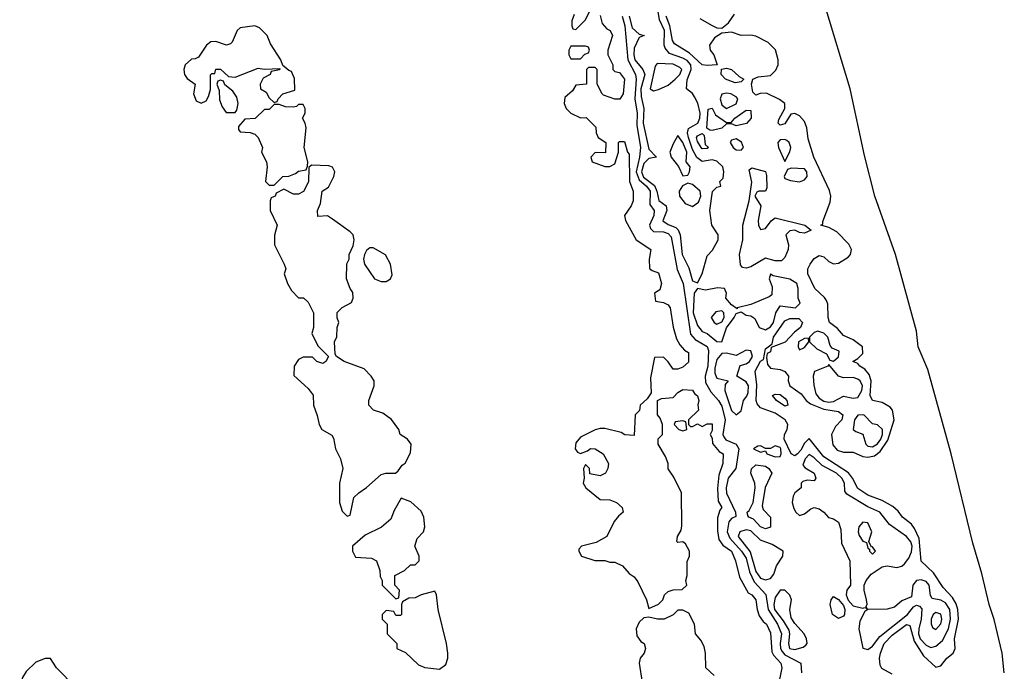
# Model space of a CAD drawing. Header units: inches. Extents: x 2792272 to 2951639, y 860504 to 1033803.
# Tile 195 of 209: x 2922744 to 2926792, y 1002956 to 1005635. Entities that reach past the tile are written whole.
import ezdxf

# ---------------------------------------------------------------- set-up
doc = ezdxf.new("R2010")
doc.units = ezdxf.units.IN
doc.header["$MEASUREMENT"] = 0
doc.layers.add('C9020', color=7, linetype='Continuous')

msp = doc.modelspace()

# ---------------------------------------------------------------- linework, layer by layer
at = {"layer": 'C9020', "color": 4}
for points, elevation in [([(2925248.8, 1005650), (2925262, 1005602), (2925290, 1005574.8), (2925310.5, 1005570.5), (2925290, 1005562), (2925270, 1005518), (2925268.8, 1005490), (2925273.2, 1005470), (2925305.3, 1005430), (2925314.2, 1005410), (2925298.1, 1005350), (2925298.9, 1005318.9), (2925309.4, 1005270), (2925306.7, 1005210), (2925330, 1005102), (2925362, 1005070), (2925330, 1005064.2), (2925310, 1005043.1), (2925299.5, 1005010), (2925308, 1004988), (2925353.2, 1004953.2), (2925363.2, 1004930), (2925371.2, 1004891.2), (2925401.3, 1004870), (2925404, 1004850), (2925388.4, 1004808.4), (2925410, 1004792.7), (2925441.1, 1004781.1), (2925451.3, 1004771.3), (2925459.1, 1004750), (2925466.7, 1004670), (2925495.1, 1004615.1), (2925510, 1004562), (2925530, 1004553), (2925550, 1004590.5), (2925570, 1004664), (2925592.4, 1004687.6), (2925615.1, 1004730), (2925616, 1004750), (2925589.8, 1004789.8), (2925581.3, 1004850), (2925592, 1004928), (2925610, 1004946.8), (2925626, 1004950), (2925622, 1004970), (2925636.2, 1004983.8), (2925639.1, 1005010), (2925635, 1005030), (2925610, 1005053.8), (2925590, 1005058.7), (2925550, 1005052.6), (2925528.3, 1005068.3), (2925510, 1005101.6), (2925493.2, 1005150), (2925489.8, 1005170.2), (2925492.9, 1005187.1), (2925531.8, 1005210), (2925539.4, 1005230), (2925540.9, 1005250), (2925531.3, 1005291.3), (2925518.3, 1005318.3), (2925510, 1005331.6), (2925485.2, 1005350), (2925488.1, 1005388.1), (2925504.4, 1005430), (2925502.8, 1005450), (2925487.4, 1005467.4), (2925470, 1005477.3), (2925415.4, 1005495.4), (2925397.6, 1005517.6), (2925393.5, 1005530), (2925394.2, 1005590), (2925373.8, 1005633.8), (2925359.4, 1005730)], 12), ([(2925023.6, 1005656.4), (2925014, 1005630), (2925014, 1005610), (2925018, 1005598), (2925030, 1005594), (2925070, 1005634), (2925088, 1005672)], 4), ([(2926791.6, 1002950), (2926782.7, 1003030), (2926750, 1003169), (2926729.7, 1003230), (2926698.7, 1003358.7), (2926662.2, 1003482.2), (2926573.1, 1003850), (2926477.2, 1004197.2), (2926437.4, 1004290), (2926430, 1004354), (2926344.7, 1004670), (2926259.7, 1004910), (2926216.9, 1005076.9), (2926158.5, 1005350), (2926055.8, 1005690)], 4), ([(2925130, 1005652), (2925138.8, 1005618.8), (2925157.3, 1005597.3), (2925171, 1005590), (2925181, 1005570), (2925162, 1005510), (2925162, 1005490), (2925182, 1005450), (2925182, 1005430), (2925190, 1005422), (2925210, 1005418), (2925230.4, 1005390), (2925224.7, 1005330), (2925211.3, 1005308.7), (2925190, 1005308), (2925144, 1005324), (2925138, 1005330), (2925118, 1005370), (2925118, 1005430), (2925110, 1005438), (2925082, 1005438), (2925074, 1005430), (2925074, 1005370), (2925030, 1005366), (2925016.9, 1005343.1), (2924984.9, 1005315.1), (2924982.8, 1005290), (2924991, 1005270), (2925010, 1005251), (2925050, 1005232), (2925072.7, 1005232.7), (2925112.7, 1005192.7), (2925114, 1005170), (2925122, 1005150), (2925154, 1005130), (2925152.7, 1005087.3), (2925110, 1005088.7), (2925091.3, 1005070), (2925098, 1005050), (2925150, 1005032), (2925170, 1005032), (2925190, 1005042), (2925206, 1005090), (2925206, 1005130), (2925210, 1005134), (2925230, 1005134), (2925242, 1005090), (2925250, 1005082), (2925250.3, 1004970.3), (2925266, 1004930), (2925266, 1004890), (2925258, 1004870), (2925230.8, 1004830), (2925234.8, 1004810), (2925278, 1004730), (2925338, 1004690), (2925332, 1004650), (2925332.7, 1004612.7), (2925343.6, 1004603.6), (2925370, 1004594), (2925382, 1004550), (2925376, 1004524), (2925354, 1004510), (2925358, 1004478), (2925390, 1004472), (2925410, 1004462), (2925418, 1004450), (2925430.7, 1004370.7), (2925443.5, 1004323.5), (2925458, 1004298), (2925476.8, 1004276.8), (2925492.7, 1004267.3), (2925492.7, 1004227.3), (2925470, 1004206), (2925450, 1004198), (2925430, 1004198), (2925410, 1004228), (2925390, 1004248), (2925354, 1004246), (2925336.9, 1004163.1), (2925339.6, 1004100.4), (2925323.6, 1004076.4), (2925294, 1004050), (2925291.6, 1004028.4), (2925274, 1004010), (2925270, 1003926), (2925231.6, 1003928.4), (2925217.2, 1003937.2), (2925150, 1003954), (2925130, 1003954), (2925110, 1003949), (2925050, 1003919), (2925030, 1003895.3), (2925027.3, 1003870), (2925036.9, 1003856.9), (2925050, 1003851.3), (2925078, 1003862), (2925090, 1003872), (2925110, 1003871.3), (2925142, 1003850), (2925164.7, 1003810), (2925162, 1003790), (2925152, 1003770), (2925130, 1003759), (2925088, 1003768), (2925086, 1003790), (2925070, 1003806), (2925062, 1003790), (2925064.7, 1003750), (2925061, 1003730), (2925071, 1003710), (2925130, 1003662.8), (2925170, 1003661), (2925198, 1003650), (2925221, 1003630), (2925224.7, 1003610), (2925205.5, 1003594.5), (2925188.3, 1003571.7), (2925158, 1003510), (2925114.4, 1003485.6), (2925054, 1003470), (2925042, 1003458), (2925042, 1003450), (2925054, 1003430), (2925108, 1003412), (2925150, 1003411.3), (2925170, 1003404.7), (2925190, 1003404.7), (2925222, 1003390), (2925250, 1003358), (2925270, 1003344.7), (2925284.5, 1003324.5), (2925321, 1003250), (2925330, 1003214), (2925370, 1003232), (2925388, 1003250), (2925395.3, 1003270), (2925410, 1003284.7), (2925430, 1003291), (2925468, 1003292), (2925486, 1003310), (2925482, 1003330), (2925488, 1003350), (2925487.3, 1003407.3), (2925498, 1003430), (2925498, 1003450), (2925480.4, 1003480.4), (2925470, 1003488), (2925450, 1003486), (2925446, 1003490), (2925448, 1003510), (2925463.1, 1003536.9), (2925465.6, 1003554.4), (2925464, 1003690), (2925433.6, 1003753.6), (2925410, 1003788), (2925409.2, 1003810), (2925399.5, 1003839.5), (2925368, 1003890), (2925368.4, 1003911.6), (2925386, 1003930), (2925386, 1003970), (2925376.4, 1003996.4), (2925366, 1004010), (2925366, 1004070), (2925382, 1004078), (2925430, 1004082), (2925450, 1004102), (2925470, 1004114), (2925510, 1004111.3), (2925518, 1004098), (2925531, 1004089), (2925536, 1004070), (2925532, 1004052), (2925534, 1004030), (2925494, 1003990), (2925494, 1003970), (2925502, 1003962), (2925510, 1003962), (2925530, 1003974), (2925550, 1003962), (2925570, 1003974), (2925590, 1003974), (2925590, 1003946), (2925582, 1003930), (2925590, 1003914), (2925592.7, 1003892.7), (2925619.8, 1003859.8), (2925636, 1003850), (2925634.8, 1003810), (2925618, 1003762), (2925612.9, 1003707.1), (2925615.8, 1003655.8), (2925630.3, 1003630), (2925622, 1003618), (2925613.1, 1003586.9), (2925612.9, 1003532.9), (2925618, 1003498), (2925634.3, 1003474.3), (2925670.3, 1003450), (2925686, 1003410), (2925703.4, 1003343.4), (2925739.1, 1003279.1), (2925753.4, 1003270), (2925770.4, 1003250), (2925775.5, 1003210), (2925784.5, 1003184.5), (2925800.4, 1003160.4), (2925813.4, 1003150), (2925830, 1003114), (2925835.8, 1003035.8), (2925842.5, 1003022.5), (2925872.7, 1002990), (2925877.3, 1002970), (2925860.7, 1002890)], 4), ([(2925220.2, 1005650), (2925231.4, 1005610), (2925244.2, 1005470), (2925275.4, 1005410), (2925278.2, 1005390), (2925272.1, 1005310), (2925282.1, 1005250), (2925281.1, 1005201.1), (2925295.5, 1005110), (2925291.8, 1005070), (2925278.4, 1005010), (2925290, 1004976.9), (2925321.2, 1004950), (2925336.1, 1004930), (2925335, 1004875), (2925351.6, 1004850), (2925350.2, 1004830), (2925332.8, 1004790), (2925336.5, 1004776.5), (2925350, 1004764.7), (2925390, 1004762.3), (2925410, 1004756.5), (2925422.1, 1004742.1), (2925447.3, 1004607.3), (2925471.2, 1004550), (2925501.6, 1004341.6), (2925520.1, 1004320.1), (2925570, 1004291.7), (2925575.3, 1004275.3), (2925572.3, 1004210), (2925562.2, 1004170), (2925563.7, 1004143.7), (2925585, 1004105), (2925616.1, 1004070), (2925630, 1004045.5), (2925644.6, 1003990), (2925635, 1003930), (2925639.3, 1003919.3), (2925647.5, 1003907.5), (2925689.3, 1003889.3), (2925699.7, 1003870), (2925688.1, 1003790), (2925657, 1003750), (2925647.6, 1003710), (2925650, 1003688.2), (2925686.7, 1003610), (2925687.5, 1003592.5), (2925670, 1003584.2), (2925658.9, 1003570), (2925652.7, 1003530), (2925663.6, 1003503.6), (2925711, 1003450), (2925730, 1003421.1), (2925744.4, 1003364.4), (2925763.7, 1003323.7), (2925811.5, 1003271.5), (2925820.8, 1003210), (2925859.1, 1003150), (2925875, 1003110), (2925870.1, 1003070), (2925871.6, 1003050), (2925878, 1003038), (2925890, 1003023.5), (2925954.8, 1002990), (2925957.3, 1002950)], 8), ([(2926330, 1002944.8), (2926287.7, 1002967.7), (2926281.4, 1002981.4), (2926278.5, 1003010), (2926282, 1003030), (2926298.2, 1003070), (2926330, 1003104.5), (2926390, 1003147.9), (2926403.9, 1003143.9), (2926420.5, 1003080.5), (2926459.6, 1003019.6), (2926510, 1002973.4), (2926530, 1002978.8), (2926555.1, 1003010), (2926581.6, 1003030), (2926589.7, 1003050), (2926587.4, 1003090), (2926603.1, 1003170), (2926600.3, 1003210), (2926593.5, 1003233.5), (2926579.3, 1003259.3), (2926540, 1003300), (2926500.6, 1003360.6), (2926450, 1003409.2), (2926442, 1003502), (2926423.1, 1003543.1), (2926410, 1003560.9), (2926372.7, 1003590), (2926354.6, 1003614.6), (2926332.9, 1003632.9), (2926290, 1003658.9), (2926230, 1003680.4), (2926190, 1003707.4), (2926167.9, 1003750), (2926151.3, 1003771.3), (2926050, 1003838.2), (2925990, 1003912.6), (2925970, 1003894), (2925955.4, 1003864.6), (2925941.7, 1003850), (2925930, 1003841.8), (2925915.1, 1003850), (2925887.1, 1003910), (2925888.6, 1003930), (2925899.4, 1003950), (2925901.5, 1003970), (2925890.8, 1003990), (2925850, 1004017.4), (2925790, 1004038.7), (2925776.1, 1004056.1), (2925772, 1004070), (2925774.4, 1004134.4), (2925767.1, 1004190), (2925790, 1004230.7), (2925802, 1004238), (2925810, 1004282), (2925837.5, 1004302.5), (2925842.7, 1004330), (2925890, 1004397.3), (2925910, 1004406.7), (2925946.9, 1004406.9), (2925962.4, 1004390), (2925954, 1004370), (2925929.4, 1004350.6), (2925890.8, 1004309.2), (2925833.2, 1004286.8), (2925830, 1004269.2), (2925816.9, 1004263.1), (2925813.7, 1004246.3), (2925818, 1004218), (2925830, 1004201.6), (2925870, 1004197), (2925888.7, 1004188.7), (2925904, 1004170), (2925903.1, 1004150), (2925910.6, 1004130), (2925957.2, 1004097.2), (2925977.1, 1004070), (2925995.5, 1004055.5), (2926050, 1004033.5), (2926110, 1004024.4), (2926128, 1004010), (2926123.1, 1003990), (2926097.2, 1003962.8), (2926081.2, 1003930), (2926087.3, 1003887.3), (2926105.1, 1003865.1), (2926130, 1003857.6), (2926170, 1003856.5), (2926210, 1003838.5), (2926230, 1003836.9), (2926258, 1003842), (2926280.7, 1003859.3), (2926313.3, 1003906.7), (2926338.5, 1003990), (2926332.4, 1004030), (2926322, 1004042), (2926290, 1004061.3), (2926249.4, 1004070), (2926240.5, 1004090), (2926244.2, 1004150), (2926236.5, 1004176.5), (2926218.2, 1004198.2), (2926197.2, 1004210), (2926190, 1004222), (2926169.2, 1004230), (2926190, 1004242), (2926210, 1004262), (2926208.7, 1004290), (2926170, 1004319.3), (2926130, 1004337), (2926105.2, 1004365.2), (2926073.6, 1004390), (2926067.4, 1004410), (2926065.7, 1004465.7), (2926060.4, 1004480.4), (2926052.8, 1004492.8), (2926012.8, 1004530), (2925983.9, 1004590), (2925984.2, 1004610), (2925993.7, 1004630), (2926010, 1004653.1), (2926030, 1004665.3), (2926050, 1004660.4), (2926070, 1004640.3), (2926090, 1004631.8), (2926110, 1004634), (2926150, 1004659.1), (2926159.5, 1004670), (2926163.6, 1004690), (2926152, 1004712), (2926102.6, 1004762.6), (2926070, 1004780.9), (2926038, 1004790), (2926045.2, 1004794.8), (2926045.2, 1004805.2), (2926075.1, 1004884.9), (2926078.3, 1004910), (2926072.7, 1004932.7), (2926008.5, 1005070), (2925985.1, 1005145.1), (2925979.2, 1005190), (2925970, 1005217), (2925950, 1005239.6), (2925930, 1005249.5), (2925913.7, 1005246.3), (2925890, 1005207), (2925870, 1005200.9), (2925862, 1005210), (2925865.1, 1005225.1), (2925889.2, 1005270), (2925888.7, 1005290), (2925866.8, 1005306.8), (2925813.4, 1005333.4), (2925788, 1005332), (2925770, 1005324), (2925757.2, 1005337.2), (2925752.3, 1005370), (2925757.2, 1005390), (2925779.6, 1005400.4), (2925830, 1005406), (2925852.8, 1005427.2), (2925861.5, 1005450), (2925862.4, 1005470), (2925850.7, 1005510.7), (2925821.5, 1005541.5), (2925770, 1005566.6), (2925750, 1005571.2), (2925710, 1005569.7), (2925670, 1005583.5), (2925630, 1005579.3), (2925600.2, 1005559.8), (2925579.5, 1005530), (2925582.6, 1005510), (2925597.1, 1005490), (2925611.3, 1005448.7), (2925570, 1005446), (2925550, 1005449.6), (2925497.4, 1005497.4), (2925436.2, 1005536.2), (2925427.5, 1005550), (2925417, 1005610), (2925402, 1005650)], 8), ([(2925540.3, 1005640.3), (2925590, 1005611.7), (2925610, 1005601.6), (2925630, 1005600.7), (2925658.2, 1005621.8), (2925682.9, 1005657.1)], 8), ([(2925599, 1002939), (2925564, 1002970), (2925562.9, 1003030), (2925557.5, 1003057.5), (2925544, 1003084), (2925522, 1003110), (2925518, 1003150), (2925494.6, 1003194.6), (2925470, 1003208), (2925450, 1003208), (2925430, 1003188), (2925394, 1003170), (2925366, 1003170), (2925330, 1003178), (2925310, 1003175.3), (2925290, 1003158), (2925278.8, 1003130), (2925281.4, 1003101.4), (2925298, 1003078), (2925310.6, 1003070), (2925316.3, 1003050), (2925310.7, 1003030), (2925294.8, 1003010), (2925290.8, 1002990), (2925302.8, 1002910)], 4)]:
    msp.add_lwpolyline(points, dxfattribs=dict(at, elevation=elevation))
for points, elevation in [([(2923710, 1005609.2), (2923650, 1005602), (2923638, 1005590), (2923616.8, 1005543.2), (2923610, 1005535.3), (2923594, 1005530), (2923550, 1005545.2), (2923530, 1005544), (2923511.3, 1005530), (2923478.8, 1005481.2), (2923466, 1005474), (2923450, 1005473.2), (2923423.8, 1005450), (2923419.3, 1005430), (2923422, 1005410), (2923432.8, 1005392.8), (2923464.7, 1005370), (2923458.8, 1005330), (2923470, 1005302), (2923490, 1005291.3), (2923510, 1005302), (2923520.2, 1005319.8), (2923528, 1005348), (2923528, 1005408), (2923534, 1005414), (2923546, 1005414), (2923550, 1005432), (2923570, 1005432), (2923602, 1005402), (2923630, 1005398), (2923724.7, 1005435.3), (2923750, 1005431.3), (2923814, 1005434), (2923811.6, 1005428.4), (2923778, 1005422), (2923774, 1005410), (2923745.4, 1005394.6), (2923732, 1005370), (2923734, 1005350), (2923756.9, 1005336.9), (2923770, 1005314), (2923790, 1005294), (2923802, 1005298), (2923806, 1005310), (2923826, 1005330), (2923875.3, 1005344.7), (2923873.6, 1005393.6), (2923862, 1005422), (2923850, 1005426), (2923826, 1005446), (2923818, 1005470), (2923775.5, 1005535.5), (2923761.2, 1005570), (2923730, 1005601.2)], 4), ([(2925070, 1005526), (2925010, 1005526), (2925002, 1005510), (2925002, 1005490), (2925010, 1005474), (2925050, 1005474), (2925067.3, 1005492.7), (2925082, 1005498), (2925086, 1005510), (2925082, 1005522)], 4), ([(2925364.7, 1005455.3), (2925356.7, 1005443.3), (2925336.3, 1005350), (2925350, 1005342.6), (2925370, 1005347.6), (2925410, 1005365.5), (2925439.1, 1005390), (2925457.2, 1005410), (2925466, 1005430), (2925458.4, 1005438.4), (2925430, 1005451.7)], 16), ([(2925684.9, 1005375.1), (2925646, 1005390), (2925627, 1005410), (2925628.7, 1005431.3), (2925650, 1005436.3), (2925670, 1005430.6), (2925701.4, 1005401.4), (2925721, 1005390), (2925710, 1005379)], 8), ([(2923570, 1005386), (2923558, 1005382), (2923554, 1005370), (2923563.6, 1005343.6), (2923565.4, 1005305.4), (2923576.9, 1005276.9), (2923592.7, 1005252.7), (2923630, 1005254), (2923636.4, 1005263.6), (2923642, 1005290), (2923636.4, 1005316.4), (2923620.4, 1005340.4), (2923587.3, 1005367.3), (2923582, 1005382)], 4), ([(2925650, 1005332.8), (2925630, 1005329), (2925624.2, 1005310), (2925630, 1005284.9), (2925638.3, 1005278.3), (2925650, 1005270.5), (2925690, 1005288.7), (2925695.6, 1005310), (2925690, 1005318), (2925668, 1005330)], 12), ([(2923910, 1005286), (2923890, 1005286), (2923882, 1005278), (2923870, 1005275.3), (2923836.4, 1005276.4), (2923810, 1005286), (2923790, 1005286), (2923770, 1005266), (2923750, 1005266), (2923711.6, 1005228.4), (2923670, 1005226), (2923643.6, 1005196.4), (2923643.6, 1005183.6), (2923650, 1005174), (2923691.6, 1005171.6), (2923710, 1005164.7), (2923724.7, 1005150), (2923742, 1005110), (2923738, 1005090), (2923758, 1005050), (2923762, 1005030), (2923754, 1004970), (2923770, 1004954), (2923790, 1004954), (2923826, 1004990), (2923850, 1004991.3), (2923878, 1005002), (2923890, 1005012), (2923922, 1005018), (2923927.3, 1005032.7), (2923928, 1005050), (2923913.2, 1005110), (2923922, 1005190), (2923918, 1005210), (2923906, 1005230), (2923918, 1005250), (2923918, 1005270)], 4), ([(2925650, 1005212.7), (2925670, 1005213.4), (2925684.5, 1005230), (2925730, 1005262.4), (2925750, 1005262), (2925750.3, 1005230), (2925731.3, 1005208.7), (2925690, 1005198.4), (2925670, 1005207), (2925650, 1005206.6), (2925630, 1005188.4), (2925590, 1005179.7), (2925580.7, 1005180.7), (2925569.4, 1005189.4), (2925573.6, 1005266.4), (2925590, 1005270.7), (2925603.7, 1005243.7)], 8), ([(2925450, 1005158.4), (2925430, 1005124.5), (2925417.2, 1005090), (2925421.8, 1005070), (2925451.8, 1005031.8), (2925470, 1004993), (2925490, 1004995.5), (2925497.2, 1005010), (2925499.7, 1005030), (2925483.6, 1005050), (2925486.8, 1005090), (2925470, 1005129.6)], 16), ([(2925550, 1005104.2), (2925545.1, 1005110), (2925530, 1005134), (2925526.4, 1005150), (2925530, 1005157.1), (2925550, 1005167.3), (2925558.3, 1005158.3), (2925562, 1005122), (2925576, 1005110), (2925570, 1005106)], 8), ([(2925690, 1005145.1), (2925670, 1005139.3), (2925665.3, 1005130), (2925676.3, 1005110), (2925690, 1005099.3), (2925710, 1005098.8), (2925719.3, 1005110), (2925711.3, 1005131.3)], 12), ([(2925890, 1005142.9), (2925870, 1005141.6), (2925861.1, 1005130), (2925863.1, 1005110), (2925890, 1005052), (2925910, 1005092), (2925914, 1005110), (2925906.6, 1005130), (2925897.7, 1005137.7)], 12), ([(2923943.6, 1005036.4), (2923932.7, 1005027.3), (2923931.6, 1004968.4), (2923911.1, 1004928.9), (2923890, 1004918), (2923870, 1004918), (2923830, 1004938), (2923798, 1004922), (2923794, 1004910), (2923778, 1004902), (2923774, 1004890), (2923774, 1004850), (2923802, 1004790), (2923791.1, 1004748.9), (2923791.3, 1004710), (2923831.3, 1004630), (2923838, 1004610), (2923831.3, 1004590), (2923844.7, 1004550), (2923861.4, 1004521.4), (2923890, 1004492), (2923911.3, 1004491.3), (2923930, 1004474), (2923952, 1004430), (2923951.3, 1004370), (2923945.4, 1004345.4), (2923970, 1004294), (2924014, 1004250), (2924002, 1004230), (2923990, 1004222), (2923966, 1004230), (2923947.3, 1004247.3), (2923910, 1004248), (2923890, 1004238), (2923872, 1004210), (2923871.6, 1004171.6), (2923930, 1004118), (2923950.7, 1004090.7), (2923951.3, 1004050), (2923967.1, 1004007.1), (2923974.8, 1003970), (2923986, 1003950), (2924026.8, 1003926.8), (2924034, 1003914), (2924042.8, 1003870), (2924062.8, 1003830), (2924072, 1003790), (2924058, 1003730), (2924058, 1003650), (2924070, 1003614), (2924090, 1003594), (2924102, 1003598), (2924118, 1003670), (2924138, 1003690), (2924170, 1003711.3), (2924230, 1003764.7), (2924249.4, 1003770.6), (2924289, 1003771), (2924300.2, 1003779.8), (2924316.4, 1003803.6), (2924328.4, 1003811.6), (2924350, 1003854), (2924353.2, 1003890), (2924338, 1003910), (2924308.7, 1003930), (2924302, 1003950), (2924271.8, 1003991.8), (2924236.6, 1004016.6), (2924198, 1004030), (2924179, 1004050), (2924179, 1004070), (2924201.2, 1004130), (2924201.2, 1004150), (2924189.2, 1004170), (2924159.5, 1004199.5), (2924078, 1004230), (2924046, 1004250), (2924040.4, 1004260.4), (2924038, 1004310), (2924048.4, 1004331.6), (2924048.7, 1004370), (2924055.3, 1004390), (2924049.1, 1004409.1), (2924049.2, 1004430.8), (2924070, 1004452), (2924108.4, 1004471.6), (2924115.3, 1004490), (2924114, 1004514), (2924102, 1004530), (2924088, 1004570), (2924088.7, 1004631.3), (2924098, 1004650), (2924098, 1004670), (2924114.6, 1004705.4), (2924119, 1004730), (2924115.3, 1004750), (2924103.2, 1004763.2), (2924030, 1004815.3), (2924010, 1004828), (2923970, 1004826), (2923968, 1004850), (2923980.4, 1004879.6), (2923988, 1004930), (2924013.6, 1004946.4), (2924036, 1004990), (2924039.3, 1005010), (2924030, 1005028.7), (2924014.2, 1005034.2)], 4), ([(2925810.5, 1004929.5), (2925782, 1004930), (2925774, 1004926), (2925766, 1004910), (2925790.4, 1004870.3), (2925780.2, 1004810), (2925780.9, 1004790), (2925790, 1004773), (2925810, 1004777), (2925832.6, 1004807.4), (2925850, 1004820.4), (2925971, 1004790), (2925998, 1004770), (2925970, 1004757), (2925950, 1004759.5), (2925930, 1004769.6), (2925910, 1004766.6), (2925901.1, 1004758.9), (2925893.4, 1004750), (2925904.9, 1004710), (2925902.4, 1004690), (2925890, 1004657), (2925875.8, 1004644.2), (2925850, 1004643.1), (2925810, 1004654.7), (2925750, 1004618.3), (2925730, 1004613.6), (2925715.5, 1004615.5), (2925707.5, 1004627.5), (2925703.1, 1004670), (2925717.2, 1004730), (2925717.1, 1004790), (2925742.6, 1004890), (2925753.1, 1004966.9), (2925742.9, 1005017.1), (2925753.6, 1005026.4), (2925810, 1005010.7), (2925813.8, 1004993.8), (2925815.8, 1004944.2)], 8), ([(2925914.8, 1005025.2), (2925900.7, 1005019.3), (2925886.8, 1004990), (2925890, 1004982), (2925913.2, 1004973.2), (2925950, 1004968.7), (2925970, 1004976.3), (2925980.7, 1004990), (2925979.6, 1005010), (2925970, 1005022)], 12), ([(2925490, 1004963.5), (2925468.2, 1004951.8), (2925455.6, 1004930), (2925456.9, 1004910), (2925479.2, 1004879.2), (2925510, 1004866.4), (2925534.7, 1004885.3), (2925544.5, 1004910), (2925541.8, 1004930), (2925510, 1004956.8)], 16), ([(2924196.4, 1004696.4), (2924183.6, 1004696.4), (2924170, 1004686), (2924162, 1004670), (2924158, 1004650), (2924162, 1004630), (2924202, 1004570), (2924230, 1004558), (2924250, 1004558), (2924268, 1004570), (2924274.6, 1004585.4), (2924268, 1004630), (2924248.4, 1004668.4)], 4), ([(2925830, 1004588.7), (2925824.4, 1004570), (2925836.9, 1004536.9), (2925835.6, 1004504.4), (2925824.4, 1004495.6), (2925750, 1004463.7), (2925694, 1004450), (2925694, 1004446), (2925670, 1004462), (2925647.3, 1004490), (2925649.5, 1004510), (2925642, 1004530), (2925612.1, 1004532.1), (2925563.3, 1004523.3), (2925530, 1004529.6), (2925516.5, 1004510), (2925512.1, 1004430), (2925530, 1004377.1), (2925550, 1004352.7), (2925570, 1004344.9), (2925610, 1004312), (2925630, 1004310.5), (2925650, 1004368.7), (2925681.7, 1004410), (2925690, 1004427.7), (2925710, 1004434), (2925730, 1004420.7), (2925750, 1004417.3), (2925765.8, 1004405.8), (2925784, 1004370), (2925810, 1004360.3), (2925830, 1004372.2), (2925843.1, 1004390), (2925851.8, 1004430), (2925870, 1004458.8), (2925932.7, 1004450), (2925952, 1004470), (2925944.7, 1004490), (2925944.2, 1004530), (2925938.4, 1004550), (2925910, 1004568), (2925842, 1004582)], 12), ([(2925630, 1004437.6), (2925606.3, 1004433.7), (2925586.8, 1004410), (2925599.1, 1004390), (2925610, 1004383.7), (2925630, 1004392.4), (2925639.8, 1004410), (2925639.1, 1004430)], 16), ([(2926025.1, 1004354.9), (2926010, 1004349.4), (2925990.6, 1004330), (2925990.7, 1004310), (2926021.2, 1004281.2), (2926061, 1004261), (2926074.8, 1004234.8), (2926090, 1004230.7), (2926110, 1004248.4), (2926112.8, 1004272.8), (2926084.5, 1004284.5), (2926075.9, 1004295.9), (2926066.6, 1004330), (2926050, 1004346.6)], 12), ([(2925986, 1004326), (2925970, 1004324), (2925944.9, 1004310), (2925944, 1004290), (2925950, 1004278), (2925970, 1004287.3), (2925988.7, 1004310)], 12), ([(2925730, 1004276.9), (2925690, 1004254.5), (2925650, 1004264.4), (2925630, 1004262.4), (2925610, 1004238.4), (2925602, 1004202), (2925602, 1004182), (2925610, 1004160.7), (2925656, 1004150), (2925644.5, 1004135.5), (2925642.6, 1004110), (2925670, 1004027.7), (2925690, 1004010.7), (2925710, 1004027.3), (2925719.7, 1004070), (2925733.2, 1004086.8), (2925738.3, 1004101.7), (2925739.8, 1004130), (2925730, 1004146.3), (2925692.3, 1004170), (2925706.3, 1004213.7), (2925730, 1004220.3), (2925744.5, 1004230), (2925756.5, 1004250), (2925750, 1004273)], 12), ([(2926070, 1004218), (2926066, 1004210), (2926011.9, 1004188.1), (2926005.3, 1004170), (2926008.1, 1004131.9), (2926016.3, 1004096.3), (2926030, 1004079.6), (2926050, 1004066.8), (2926070, 1004062.9), (2926090, 1004065.2), (2926130, 1004086.7), (2926170, 1004078.9), (2926190, 1004081.7), (2926206.4, 1004110), (2926208.6, 1004130), (2926199.7, 1004150), (2926190, 1004157.3), (2926170, 1004163.5), (2926130, 1004162.6), (2926110, 1004169.7)], 12), ([(2925890, 1004046.6), (2925855.3, 1004070), (2925838, 1004090), (2925850, 1004096), (2925870, 1004094), (2925890, 1004078.8), (2925897.3, 1004070), (2925902, 1004050)], 4), ([(2926214, 1004010), (2926190, 1004009.4), (2926176.4, 1003990), (2926170.7, 1003950.7), (2926181.6, 1003941.6), (2926210.5, 1003930.5), (2926222, 1003890), (2926230, 1003882), (2926250, 1003878.5), (2926270, 1003891.5), (2926283.5, 1003910), (2926291.3, 1003930), (2926290.6, 1003950.6), (2926270, 1003969.7), (2926250, 1003973.2)], 12), ([(2925470, 1003986), (2925438, 1003982), (2925434, 1003970), (2925454, 1003950), (2925470, 1003944.7), (2925486, 1003950), (2925482, 1003982)], 4), ([(2925850, 1003882.9), (2925830, 1003872), (2925810, 1003872), (2925790, 1003882.7), (2925778.8, 1003881.2), (2925761, 1003870), (2925790, 1003857.3), (2925810, 1003862), (2925816, 1003850), (2925850, 1003838), (2925870, 1003839.1), (2925874.5, 1003850), (2925873.6, 1003870), (2925870, 1003876.3)], 12), ([(2925990, 1003847.3), (2925972.7, 1003830), (2925963.4, 1003803.4), (2925972.8, 1003792.8), (2926010, 1003770.8), (2926017.3, 1003750), (2926010, 1003739), (2925981.2, 1003741.2), (2925963.4, 1003736.6), (2925956, 1003730), (2925956, 1003710), (2925930.6, 1003689.4), (2925923.8, 1003676.2), (2925919.3, 1003650), (2925925.7, 1003625.7), (2925934, 1003610), (2925950, 1003596.3), (2925970, 1003603.8), (2925995.6, 1003624.4), (2926010, 1003628.9), (2926030, 1003624.2), (2926050, 1003610.5), (2926068.2, 1003588.2), (2926090, 1003583.2), (2926109.4, 1003569.4), (2926119.1, 1003539.1), (2926123, 1003483), (2926156.3, 1003410), (2926159.3, 1003310), (2926144.4, 1003290), (2926142, 1003270), (2926150, 1003248.8), (2926170, 1003225.3), (2926210, 1003215.5), (2926218, 1003218), (2926227.3, 1003212.7), (2926223.1, 1003223.1), (2926227.3, 1003232.7), (2926225.7, 1003250), (2926215.3, 1003290), (2926215.3, 1003310), (2926224.4, 1003330), (2926244.9, 1003355.1), (2926290, 1003385.2), (2926310, 1003390.2), (2926350, 1003383.1), (2926370, 1003388.7), (2926381.8, 1003398.2), (2926399.1, 1003420.9), (2926410, 1003447.3), (2926412.3, 1003470), (2926407.9, 1003487.9), (2926390, 1003509.7), (2926319.7, 1003559.8), (2926279.5, 1003610), (2926230, 1003632.1), (2926144.4, 1003684.4), (2926136.2, 1003696.2), (2926135.1, 1003730), (2926124, 1003750), (2926101.1, 1003770), (2926042.3, 1003802.3), (2926010, 1003834.3)], 12), ([(2925810, 1003542), (2925790, 1003549.7), (2925761, 1003581), (2925742, 1003590), (2925737.2, 1003597.2), (2925735.1, 1003610), (2925743.3, 1003616.7), (2925759.7, 1003650), (2925767.8, 1003710), (2925766.6, 1003730), (2925749.6, 1003770), (2925751.8, 1003788.2), (2925770, 1003805.5), (2925810, 1003798.9), (2925823.8, 1003790), (2925835.3, 1003770), (2925808.2, 1003711.8), (2925796.4, 1003636.4), (2925800.6, 1003620.6), (2925830.4, 1003590), (2925830, 1003549.2)], 8), ([(2924312.7, 1003667.3), (2924282.8, 1003617.2), (2924270, 1003582), (2924230.9, 1003549.1), (2924164, 1003516), (2924112, 1003470), (2924112, 1003450), (2924124.7, 1003424.7), (2924190, 1003421), (2924210.8, 1003410.8), (2924224.7, 1003370), (2924225.4, 1003345.4), (2924234, 1003330), (2924234, 1003310), (2924290, 1003254), (2924302, 1003258), (2924306, 1003290), (2924286, 1003310), (2924286, 1003350), (2924326, 1003370), (2924350, 1003394), (2924370, 1003394), (2924386, 1003410), (2924386, 1003430), (2924369, 1003470), (2924378, 1003502), (2924404, 1003530), (2924409.2, 1003550), (2924405.2, 1003590), (2924394.5, 1003614.5), (2924352.5, 1003652.5)], 4), ([(2926210, 1003569.2), (2926194, 1003550), (2926190.8, 1003530), (2926194.4, 1003514.4), (2926210, 1003491.3), (2926225.4, 1003485.4), (2926230, 1003462), (2926238, 1003458), (2926238, 1003450), (2926250, 1003438), (2926262, 1003450), (2926250, 1003468), (2926246, 1003466), (2926235.3, 1003490), (2926246.6, 1003530), (2926230, 1003566)], 16), ([(2925730, 1003537.2), (2925704.9, 1003530), (2925697.8, 1003510), (2925747.3, 1003447.3), (2925770, 1003366.3), (2925790, 1003338.3), (2925810, 1003331.8), (2925830, 1003338), (2925844.7, 1003355.2), (2925854.7, 1003390), (2925881.6, 1003430), (2925882.9, 1003450), (2925837.4, 1003477.4), (2925790, 1003494.8), (2925750, 1003533.8)], 12), ([(2926450, 1003332.1), (2926430, 1003329.6), (2926416, 1003310), (2926410, 1003262), (2926370, 1003245.1), (2926340.5, 1003219.5), (2926310, 1003210.8), (2926230.4, 1003209.6), (2926218, 1003202), (2926198.3, 1003161.7), (2926193.7, 1003130), (2926210, 1003051.3), (2926230, 1003046), (2926250, 1003058.8), (2926280.5, 1003099.5), (2926394.3, 1003190), (2926418.9, 1003221.1), (2926430, 1003228), (2926443.4, 1003223.4), (2926452.6, 1003212.6), (2926450.2, 1003170), (2926439.8, 1003130), (2926439, 1003110), (2926446.3, 1003090), (2926470, 1003064), (2926490, 1003053.4), (2926510, 1003059.5), (2926537.4, 1003082.6), (2926562.3, 1003130), (2926570.6, 1003170), (2926568, 1003210), (2926550, 1003238), (2926530, 1003248.6), (2926495.3, 1003255.3), (2926488.2, 1003268.2), (2926483.1, 1003310), (2926470, 1003325.1)], 12), ([(2924450, 1003286), (2924394, 1003270), (2924370, 1003258), (2924343.6, 1003256.4), (2924318, 1003242), (2924314, 1003230), (2924314, 1003190), (2924310, 1003186), (2924290, 1003186), (2924282, 1003202), (2924250, 1003206), (2924234, 1003190), (2924234, 1003170), (2924254, 1003150), (2924254, 1003110), (2924294, 1003070), (2924294, 1003050), (2924330, 1003034), (2924382.8, 1002982.8), (2924410, 1002971.3), (2924470, 1002964.7), (2924496, 1002984), (2924504, 1003010), (2924504, 1003030), (2924499, 1003070), (2924464, 1003210), (2924458, 1003270)], 4), ([(2925890, 1003289.4), (2925870, 1003289.3), (2925850, 1003259.3), (2925844.4, 1003230), (2925846.4, 1003210), (2925882.9, 1003162.9), (2925905.2, 1003125.2), (2925908.2, 1003110), (2925903.9, 1003070), (2925909, 1003050), (2925930, 1003045.8), (2925964.4, 1003055.6), (2925976.1, 1003063.9), (2925980.9, 1003070), (2925978.7, 1003090), (2925969.4, 1003110), (2925930, 1003152), (2925915.9, 1003175.9), (2925909.8, 1003210), (2925916.3, 1003250), (2925909.7, 1003269.7)], 12), ([(2926110, 1003173.7), (2926084.7, 1003190), (2926075.4, 1003230), (2926079.6, 1003250), (2926090, 1003263), (2926110, 1003251.8), (2926130, 1003226), (2926136.3, 1003210), (2926134.9, 1003190), (2926130, 1003182.4)], 8), ([(2926510, 1003198), (2926499.3, 1003190), (2926490.4, 1003170), (2926490.5, 1003150.5), (2926496.3, 1003136.3), (2926510, 1003128.2), (2926530, 1003150.8), (2926535.3, 1003170), (2926530, 1003191.6)], 16), ([(2922848.4, 1003008.4), (2922810, 1002994), (2922770, 1002955.3), (2922756, 1002930), (2922744, 1002890), (2922747.3, 1002870), (2922770, 1002844), (2922802, 1002830), (2922866, 1002826), (2922879.8, 1002819.8), (2922904.7, 1002790), (2922911.3, 1002770), (2922950, 1002711.3), (2922970, 1002698), (2922990, 1002692), (2923008.9, 1002711.1), (2923015.3, 1002730), (2923014.6, 1002785.4), (2923002, 1002850), (2922975.3, 1002890), (2922895.3, 1002970), (2922870, 1003008)], 4)]:
    msp.add_lwpolyline(points, close=True, dxfattribs=dict(at, elevation=elevation))

doc.saveas('drawing.dxf')
